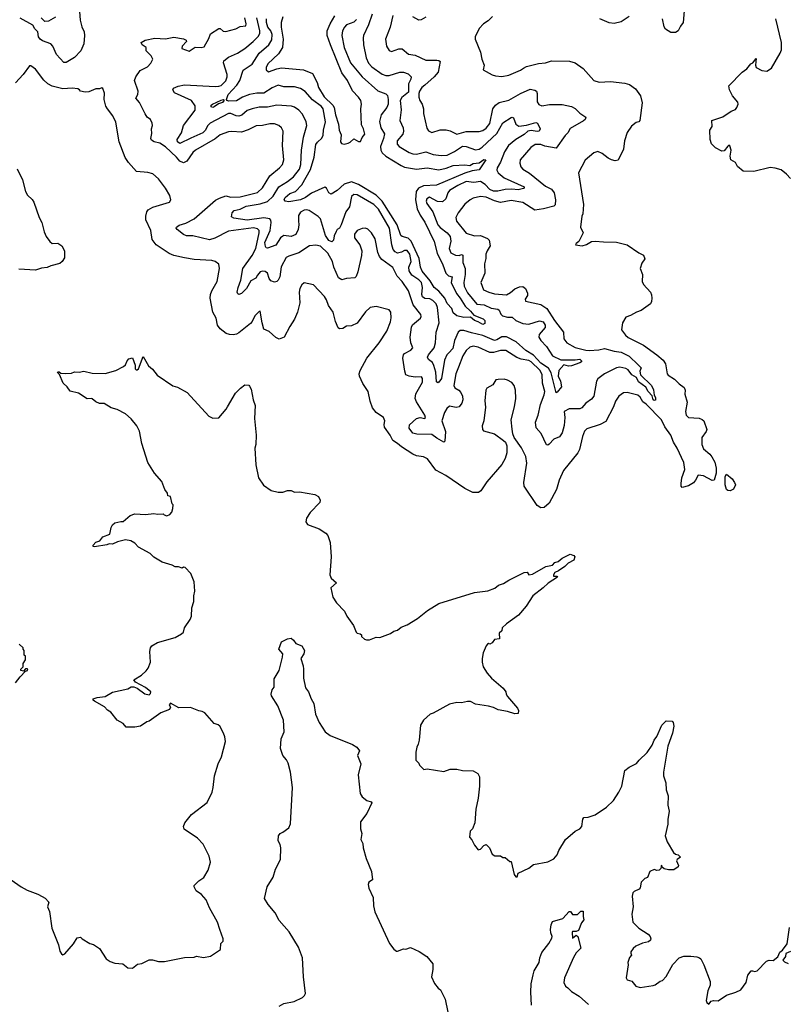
# Model space of a CAD drawing. Extents: x 2086813 to 2278017, y 548126 to 753336.
# Tile 10 of 256: x 2123972 to 2130459, y 608271 to 616599. Entities that reach past the tile are written whole.
import ezdxf

# ---------------------------------------------------------------- set-up
doc = ezdxf.new("R2010")
doc.units = 0

msp = doc.modelspace()

# ---------------------------------------------------------------- linework, layer by layer
at = {"layer": '0CON10XD'}
for points in [[(2124471.1, 616741.1), (2124482.5, 616595), (2124497.8, 616537.8), (2124517.1, 616495), (2124520, 616465), (2124512.3, 616395), (2124488.2, 616335), (2124435, 616280.5), (2124365, 616235.5), (2124345, 616237.5), (2124283.9, 616303.9), (2124250.4, 616375), (2124235, 616393.6), (2124165, 616418.9), (2124143.4, 616435), (2124131.8, 616455), (2124125, 616497.1), (2124100.2, 616520.3), (2124083.4, 616553.4), (2123975, 616612.7)], [(2129594.7, 616775), (2129580, 616575), (2129555.6, 616544.4), (2129537.5, 616505), (2129515, 616490), (2129475, 616491.5), (2129429.2, 616519.2), (2129418.3, 616538.3), (2129403.5, 616605)], [(2126950.4, 616645), (2126919.2, 616555), (2126878.2, 616465), (2126873.6, 616445), (2126878.2, 616385), (2126899.1, 616275), (2126920.7, 616230.7), (2126949.1, 616199.1), (2127035, 616137.7), (2127065, 616126.1), (2127095, 616126), (2127185, 616153.8), (2127215, 616155.5), (2127255, 616140), (2127280.5, 616115), (2127278.2, 616095), (2127258, 616055), (2127256.8, 615985), (2127200.3, 615939.7), (2127185.8, 615915), (2127194.7, 615835.3), (2127185.6, 615745), (2127212.3, 615685), (2127215.4, 615655), (2127209.4, 615630.6), (2127162.2, 615575), (2127162.9, 615545), (2127177.3, 615527.3), (2127264, 615475), (2127295, 615463.1), (2127325, 615462.5), (2127405, 615480.9), (2127465, 615458.9), (2127535, 615450.4), (2127585, 615454.2), (2127645, 615482.7), (2127715, 615528.2), (2127745, 615527.2), (2127825, 615498.7), (2127854.8, 615505.2), (2127879.5, 615520.5), (2128003.1, 615636.9), (2128055, 615725.8), (2128125, 615771.4), (2128135, 615774.2), (2128145, 615768), (2128165.4, 615715.4), (2128189.2, 615699.2), (2128254.2, 615705.8), (2128335, 615728.5), (2128349.2, 615725), (2128370.6, 615675), (2128362.6, 615657.4), (2128345, 615653.3), (2128295, 615661.2), (2128265.2, 615654.8), (2128235, 615627.9), (2128163.9, 615586.1), (2128101.9, 615535), (2128067.5, 615482.5), (2128034.3, 615395), (2128007.2, 615345), (2128004.7, 615325), (2128015.3, 615305), (2128065, 615262), (2128235.5, 615185), (2128235.6, 615175), (2128229, 615171), (2128185, 615158.9), (2128130, 615165), (2128075, 615163.4), (2128012.2, 615147.8), (2127975, 615149.8), (2127945, 615163.6), (2127905.1, 615205.1), (2127865, 615231.4), (2127808.4, 615221.6), (2127745, 615230.6), (2127675, 615197.3), (2127605.4, 615155), (2127590.3, 615135), (2127573.6, 615085), (2127545, 615058.4), (2127501.3, 615061.3), (2127435, 615098.8), (2127412.1, 615085), (2127407.5, 615065), (2127412.2, 615045), (2127464, 614974), (2127505, 614862.7), (2127525, 614840), (2127585.6, 614795.6), (2127610, 614765), (2127616.3, 614725), (2127600.7, 614665), (2127615, 614626.9), (2127655, 614606.2), (2127684.6, 614605.4), (2127705, 614612.5), (2127717.2, 614607.2), (2127716.2, 614545), (2127736.1, 614495), (2127736.5, 614445), (2127724, 614375), (2127727.7, 614345), (2127755, 614287.6), (2127835, 614191.8), (2127896.8, 614186.8), (2127955, 614159.7), (2128011.6, 614151.6), (2128022.7, 614142.7), (2128037, 614107), (2128052.5, 614095), (2128095, 614082.5), (2128135, 614082.4), (2128165.8, 614055.8), (2128225, 614028.1), (2128275, 614022.9), (2128365, 614051.7), (2128395, 614042.1), (2128412.7, 614015), (2128412, 613995), (2128361.2, 613935), (2128358.5, 613915), (2128375.2, 613885.2), (2128422.9, 613835), (2128474.4, 613755), (2128545, 613723.1), (2128665, 613721.4), (2128705, 613726.7), (2128720, 613715), (2128719.2, 613705), (2128705, 613695.4), (2128635, 613671), (2128609.3, 613669.3), (2128570.2, 613679.8), (2128527.6, 613632.4), (2128523, 613583), (2128542.4, 613542.4), (2128552, 613495), (2128515, 613448), (2128505, 613443.3), (2128462, 613612), (2128441.5, 613651.5), (2128374.6, 613694.6), (2128315, 613761.9), (2128250.3, 613800.3), (2128168.1, 613875), (2128085, 613917.2), (2128045, 613917.4), (2128005, 613891.6), (2127985, 613886.7), (2127885, 613928.8), (2127789.8, 613949.8), (2127725, 613971.2), (2127695, 613970.3), (2127676.8, 613955), (2127647, 613885), (2127632, 613818), (2127599.2, 613780.8), (2127582.9, 613765), (2127561.3, 613718.7), (2127536.3, 613563.7), (2127515, 613532), (2127505, 613528.8), (2127494.7, 613534.7), (2127488.7, 613618.7), (2127472.9, 613675), (2127459.9, 613699.9), (2127427.7, 613725), (2127417.8, 613745), (2127426.8, 613765), (2127475, 613824.4), (2127485, 613866.2), (2127491.4, 613955), (2127517.4, 614035), (2127502.1, 614165), (2127490, 614195), (2127463.8, 614223.8), (2127436.8, 614236.8), (2127395, 614239.5), (2127376.8, 614255), (2127371.5, 614275), (2127377, 614335), (2127367, 614375), (2127345, 614399.1), (2127285, 614438.8), (2127262.8, 614475), (2127261.8, 614505), (2127280, 614555), (2127270, 614615), (2127245, 614647.3), (2127225, 614645.4), (2127198.1, 614631.9), (2127165, 614624.2), (2127144.7, 614635), (2127127.7, 614655), (2127115.9, 614695.9), (2127097, 614835), (2127005, 614996.7), (2126965, 615036.3), (2126825, 615118.4), (2126795, 615120), (2126775.3, 615104.7), (2126757.7, 615015), (2126727.4, 614975), (2126688.5, 614865), (2126675, 614836.7), (2126655.8, 614824.2), (2126645, 614806.7), (2126628.8, 614771.2), (2126622.5, 614735), (2126609.9, 614720.1), (2126585, 614731.1), (2126555, 614773.6), (2126513.3, 614913.3), (2126494, 614934), (2126418, 614985), (2126395, 614990.4), (2126375, 614987.5), (2126345, 614971.5), (2126328.1, 614941.9), (2126328, 614898), (2126331.2, 614865), (2126325.3, 614824.7), (2126305, 614782.2), (2126265, 614764.4), (2126205, 614772.9), (2126195, 614769.4), (2126175, 614754.4), (2126135, 614691.2), (2126065, 614665.6), (2126055, 614670), (2126050.4, 614680.4), (2126044.8, 614715), (2126087.2, 614815), (2126098.1, 614885), (2126094, 614904), (2126085, 614914.1), (2126035, 614921.8), (2125895, 614904.7), (2125780.5, 614920.5), (2125762.9, 614932.9), (2125766, 614965), (2125785, 614986.2), (2125834.2, 614995.8), (2125885, 615022.6), (2126005, 615041), (2126065, 615062.4), (2126112.7, 615105), (2126160.4, 615185), (2126235, 615230.7), (2126285, 615268.9), (2126337.6, 615335), (2126347.4, 615375), (2126353.9, 615495), (2126370, 615605), (2126398.9, 615705), (2126393.1, 615735), (2126360.9, 615800.9), (2126331.9, 615835), (2126295, 615858.8), (2126267.4, 615867.4), (2126145, 615876.7), (2126065, 615860), (2125995, 615859.6), (2125935, 615844.7), (2125895, 615830.8), (2125848.2, 615791.8), (2125825, 615782.2), (2125802, 615785), (2125755.8, 615805.8), (2125735, 615804.1), (2125580.7, 615725), (2125562.1, 615705), (2125539.2, 615660.8), (2125519.3, 615640.7), (2125417.6, 615597.6), (2125325, 615552.5), (2125305.7, 615565), (2125303.1, 615585), (2125337.9, 615642.1), (2125355, 615703.3), (2125454.7, 615835), (2125455, 615871.4), (2125425, 615915.9), (2125280.8, 615980.8), (2125267.1, 616005), (2125270.9, 616019.1), (2125312.1, 616037.9), (2125365, 616046.9), (2125625, 616034.7), (2125655, 616035.3), (2125675, 616042.8), (2125715, 616082.9), (2125725.2, 616115), (2125724.8, 616135), (2125692.7, 616235), (2125698.2, 616251.8), (2125735, 616280.8), (2125813, 616317), (2125875, 616356.2), (2125945, 616413.8), (2125990.2, 616459.8), (2126001.4, 616485), (2126002, 616505), (2125976, 616615)], [(2124275, 616621), (2124215, 616586.7), (2124185, 616583.4), (2124152.5, 616615)], [(2127124.5, 616635), (2127102.1, 616535), (2127062.2, 616435), (2127070.6, 616375), (2127095, 616338), (2127115, 616329.2), (2127175, 616352.5), (2127205, 616351.2), (2127257.3, 616307.3), (2127315, 616299.5), (2127405, 616257.5), (2127496.7, 616256.7), (2127514.2, 616254.2), (2127526.2, 616245), (2127506.9, 616155), (2127475, 616116.9), (2127394.3, 616045), (2127370, 616025), (2127351.8, 615995), (2127344.6, 615975), (2127344.5, 615945), (2127352.5, 615915), (2127372.2, 615885), (2127385.7, 615845), (2127384.4, 615805), (2127412.4, 615682.4), (2127428, 615658), (2127455, 615645.6), (2127525, 615666.7), (2127575, 615666.9), (2127608.6, 615658.6), (2127665, 615631.9), (2127745, 615654.6), (2127855, 615652.5), (2127885, 615661.2), (2127915, 615681.8), (2127945, 615720), (2127970, 615845), (2127993.3, 615876.7), (2128025, 615898), (2128105, 615917.3), (2128205, 615975.4), (2128285, 616010.6), (2128324.1, 616004.1), (2128340, 615995), (2128345.7, 615975), (2128345.6, 615905), (2128360.4, 615880.4), (2128385, 615870), (2128449.6, 615880.4), (2128555, 615881.5), (2128634.2, 615865.8), (2128666.5, 615846.5), (2128705, 615807.1), (2128756, 615775), (2128750, 615755), (2128737.9, 615742.1), (2128625, 615677.5), (2128605, 615642.5), (2128580.9, 615619.1), (2128506.8, 615513.2), (2128409.2, 615529.2), (2128375, 615544.3), (2128327.6, 615542.4), (2128291.1, 615518.9), (2128201.4, 615415), (2128197.5, 615385), (2128207.5, 615355), (2128222.5, 615335), (2128279.8, 615299.8), (2128415, 615190.6), (2128465, 615165.6), (2128488, 615135), (2128500.7, 615075), (2128496.8, 615033.2), (2128485, 615022.5), (2128399.8, 615000.2), (2128325, 614987.3), (2128225, 615052.7), (2128125, 615069.3), (2128035, 615053.4), (2127985, 615066.4), (2127915, 615097.1), (2127865, 615103.5), (2127805, 615090.5), (2127777.5, 615075), (2127735, 615038.1), (2127678.5, 614965), (2127657.8, 614925), (2127662.9, 614895), (2127744.6, 614794.6), (2127815, 614772.1), (2127865, 614774.6), (2127925, 614749.5), (2127940.6, 614735), (2127946.5, 614685), (2127921.1, 614645), (2127911.5, 614615), (2127911.7, 614578.3), (2127901.1, 614535), (2127902.2, 614455), (2127868.8, 614375), (2127891.2, 614315), (2127936.7, 614295), (2127985, 614280.8), (2128085, 614272.8), (2128119.6, 614290.4), (2128155, 614323.1), (2128195, 614339.2), (2128225, 614342.5), (2128245, 614325.8), (2128264.4, 614285), (2128263, 614267), (2128244.4, 614235.6), (2128247.6, 614217.6), (2128375, 614190.4), (2128426.8, 614155), (2128490.5, 614055), (2128567.6, 613955), (2128570.2, 613900.2), (2128595, 613865.6), (2128665, 613826.4), (2128755, 613803.8), (2128785, 613800.8), (2128865, 613807.8), (2128915, 613819), (2128995, 613795.8), (2129055, 613787.8), (2129122.9, 613752.9), (2129199.1, 613679.1), (2129223.3, 613655), (2129214, 613625), (2129217.5, 613595), (2129311.9, 613505), (2129327.7, 613467.7), (2129333.5, 613423.5), (2129346.2, 613403.8), (2129345, 613381.9), (2129335, 613378.5), (2129325, 613384.6), (2129317.7, 613417.7), (2129282.6, 613455), (2129262.1, 613492.1), (2129201.7, 613535), (2129183.7, 613573.7), (2129145, 613595.6), (2129115, 613638.5), (2129095, 613648.8), (2129045, 613659.1), (2129015, 613653.1), (2128915, 613604.5), (2128858.9, 613561.1), (2128847.8, 613542.2), (2128824.6, 613415), (2128805, 613389.5), (2128755, 613356.2), (2128722.8, 613317.2), (2128705, 613308.9), (2128615, 613308.9), (2128574, 613285), (2128578.8, 613235), (2128573.9, 613166.1), (2128557.1, 613105), (2128535, 613070), (2128485, 613050.8), (2128445, 613007.5), (2128435, 613000), (2128425, 613002), (2128378.1, 613098.1), (2128336.9, 613146.9), (2128331.5, 613195), (2128354.7, 613255), (2128373.7, 613345), (2128405.2, 613425), (2128409, 613455), (2128389.6, 613525), (2128386.1, 613595), (2128379.5, 613615), (2128366.8, 613635), (2128295, 613705.8), (2128275, 613717.1), (2128208.5, 613728.5), (2128172, 613742), (2128080.8, 613800.8), (2128035, 613801.9), (2127975.2, 613784.8), (2127945, 613784.1), (2127845, 613830), (2127805, 613837.5), (2127775, 613830), (2127745, 613801.4), (2127716.5, 613755), (2127680.3, 613660.3), (2127656.9, 613605), (2127642.1, 613505), (2127650, 613485), (2127682.5, 613465), (2127700, 613445), (2127714.3, 613415), (2127718.1, 613385), (2127707.1, 613355), (2127685, 613324), (2127661.2, 613318.8), (2127605, 613330.5), (2127580.2, 613309.8), (2127562.7, 613277.3), (2127538.5, 613205), (2127570, 613115), (2127565.6, 613035), (2127555, 613026), (2127498.3, 613058.3), (2127455, 613091.8), (2127326.7, 613093.3), (2127295, 613102.2), (2127263.3, 613145), (2127265, 613171.2), (2127325, 613225.4), (2127355, 613234.6), (2127394.5, 613225.5), (2127401.2, 613235), (2127396.4, 613255), (2127325, 613368), (2127313.8, 613395), (2127319.1, 613435), (2127376, 613534), (2127377.1, 613565), (2127367.5, 613577.5), (2127315, 613574.6), (2127263.1, 613583.1), (2127236.2, 613596.2), (2127225.9, 613625.9), (2127210.5, 613735), (2127215, 613764.3), (2127223.5, 613776.5), (2127277.1, 613805), (2127293.1, 613825), (2127276.7, 613865), (2127271.8, 613915), (2127282.4, 613997.6), (2127292.5, 614017.5), (2127358.6, 614075), (2127365, 614090), (2127362.2, 614105), (2127296.5, 614186.5), (2127256.7, 614306.7), (2127203.5, 614383.5), (2127161.1, 614431.1), (2127125, 614504.3), (2127031.2, 614571.2), (2127011.4, 614595), (2126998.6, 614628.6), (2126975.3, 614745.3), (2126945, 614795.8), (2126915, 614826), (2126895, 614836.2), (2126865, 614833.8), (2126825, 614817.1), (2126800.6, 614785), (2126800, 614755), (2126845, 614694.2), (2126862.7, 614645), (2126861.5, 614605), (2126830, 614465), (2126815, 614426.2), (2126804.4, 614415.6), (2126735, 614410), (2126695, 614398), (2126665, 614416), (2126627.8, 614505), (2126614.7, 614555), (2126575, 614624.4), (2126515, 614684.5), (2126475, 614692.2), (2126421.4, 614685), (2126332, 614628), (2126245, 614599.7), (2126223, 614587), (2126180.5, 614509.5), (2126169.6, 614425), (2126156.5, 614395), (2126145, 614384.4), (2126125, 614380), (2126095, 614390.6), (2126080.8, 614410.8), (2126065.5, 614455), (2126045, 614469.4), (2126027.7, 614472.3), (2126005, 614466), (2125980.5, 614439.5), (2125967.3, 614412.7), (2125925, 614391.1), (2125887.1, 614325), (2125845, 614284.4), (2125825, 614275.8), (2125815, 614281.2), (2125810.5, 614295), (2125817.1, 614335), (2125839.6, 614395), (2125856.7, 614495), (2125936.9, 614605), (2125968.1, 614665), (2125996.4, 614795), (2125994.6, 614815), (2125981.1, 614831.1), (2125947.6, 614837.6), (2125735, 614810.3), (2125619.6, 614750.4), (2125575, 614738.2), (2125435, 614769.6), (2125380.4, 614770.4), (2125355, 614781.5), (2125302.5, 614825), (2125294.2, 614835), (2125296, 614845), (2125319.1, 614860.9), (2125375, 614877.1), (2125446.2, 614913.8), (2125627.7, 615072.3), (2125660.2, 615089.8), (2125715, 615109.6), (2125755, 615099.1), (2125835, 615100.3), (2125982.4, 615137.6), (2126023.6, 615176.4), (2126085, 615278.1), (2126168.6, 615345), (2126192.2, 615375), (2126204.4, 615415), (2126191.5, 615535), (2126199.2, 615655), (2126185, 615683.8), (2126161.2, 615705), (2126125, 615718.9), (2126085, 615718.5), (2126025, 615703.8), (2125969.2, 615700.8), (2125903.3, 615666.7), (2125845, 615648.8), (2125765.4, 615654.6), (2125735, 615650), (2125665, 615625.4), (2125625, 615591.3), (2125456.9, 615495), (2125434.5, 615475), (2125385, 615403.3), (2125355, 615387.5), (2125325, 615401.5), (2125296.8, 615436.8), (2125205, 615523.7), (2125155, 615553.8), (2125106.8, 615566.7), (2125085, 615580), (2125079.2, 615595), (2125087.1, 615635), (2125084.3, 615675), (2125094.2, 615705), (2125090.8, 615725), (2125076.2, 615755), (2125050, 615775), (2125031.7, 615801.7), (2124985, 615897.5), (2124952.5, 615935), (2124968.8, 615965), (2124972, 615995), (2124942.5, 616085), (2124954.2, 616115), (2124990, 616170), (2125051.2, 616198.8), (2125078.8, 616231.2), (2125097.5, 616265), (2125082.3, 616292.3), (2125040, 616335), (2125040, 616365)], [(2125040, 616365), (2125007.5, 616385), (2124997.5, 616405), (2125032.5, 616425), (2125115, 616442), (2125205, 616436), (2125275, 616451.8), (2125355, 616435.7), (2125379.4, 616425), (2125380.6, 616415), (2125345.7, 616375), (2125343.3, 616355), (2125405, 616332.7), (2125455, 616366.1), (2125506.4, 616363.6), (2125529.5, 616370.5), (2125570.6, 616439.4), (2125585, 616478.6), (2125655, 616524), (2125665, 616524), (2125691.8, 616501.8), (2125715, 616497.8), (2125798.3, 616521.7), (2125835, 616540), (2125882.9, 616547.1), (2125886.5, 616565), (2125875.4, 616615)], [(2126819, 616601), (2126795, 616576.8), (2126735, 616554.5), (2126715.5, 616535), (2126699.1, 616505), (2126695.4, 616465), (2126714, 616365), (2126768.6, 616235), (2126865.6, 616115.6), (2126998.3, 615998.3), (2127065, 615971.9), (2127078.8, 615958.8), (2127085.8, 615925), (2127085, 615883.8), (2127073.6, 615856.3), (2127025.4, 615795), (2127013, 615737), (2127024.7, 615685), (2127053.6, 615633.6), (2127046.6, 615595), (2127021.2, 615525), (2127023.5, 615495), (2127035, 615473.9), (2127065, 615444.7), (2127194.4, 615365), (2127225, 615351.9), (2127325, 615335.9), (2127415, 615344.6), (2127515, 615329.2), (2127576.9, 615343.1), (2127635, 615366.7), (2127735, 615372.5), (2127775, 615366.2), (2127805, 615382.9), (2127855, 615388.1), (2127895, 615416.5), (2127910, 615415), (2127855, 615328.8), (2127795, 615319.4), (2127735, 615301.6), (2127495, 615198.2), (2127385, 615194.1), (2127342.1, 615175), (2127322.2, 615145), (2127318.1, 615075), (2127330, 615000), (2127356.9, 614945), (2127395, 614885.7), (2127473.6, 614723.6), (2127500.4, 614625), (2127548.5, 614525), (2127573.5, 614455), (2127595, 614433.5), (2127625.4, 614425), (2127618.6, 614375), (2127662.6, 614282.6), (2127694.3, 614245), (2127736.8, 614176.8), (2127781.7, 614135), (2127808.8, 614098.8), (2127889, 614069), (2127902.5, 614055), (2127901.7, 614028.3), (2127885, 614020), (2127845, 614044.7), (2127814.4, 614055), (2127782.7, 614082.7), (2127725, 614080), (2127666.7, 614095), (2127635, 614118.8), (2127623.1, 614155), (2127585, 614197.5), (2127564, 614244), (2127512.8, 614302.8), (2127474.9, 614334.9), (2127440.4, 614390.4), (2127372.5, 614472.5), (2127359.5, 614505), (2127348.8, 614578.8), (2127281, 614725), (2127255, 614752.2), (2127205, 614764.7), (2127193.1, 614773.1), (2127160.5, 614865), (2127035.3, 615065.3), (2126984.8, 615115), (2126835, 615204.8), (2126775, 615227.1), (2126715, 615207.3), (2126655, 615153.4), (2126605, 615122.9), (2126583.6, 615133.6), (2126565, 615173.8), (2126551.2, 615181.2), (2126438.3, 615131.7), (2126386.9, 615095), (2126345, 615074), (2126245, 615057.8), (2126214.6, 615064.6), (2126206.9, 615076.9), (2126215, 615096.4), (2126255, 615128.2), (2126302.7, 615147.2), (2126356.5, 615203.5), (2126428.8, 615331.2), (2126461, 615435), (2126475, 615544), (2126487.1, 615562.9), (2126523.8, 615596.2), (2126537.1, 615622.9), (2126538.8, 615665), (2126555.3, 615735), (2126536.2, 615845), (2126521.5, 615865), (2126445, 615920.5), (2126385, 615990.6), (2126345, 616016.7), (2126295, 616030), (2126205, 616030), (2126155, 616043.8), (2126105, 616022.3), (2126033.8, 615976.2), (2125975, 615976.1), (2125914.1, 615965.9), (2125855.5, 615945), (2125805, 615912.2), (2125738.5, 615908.5), (2125723.3, 615915), (2125718.8, 615925), (2125734.6, 615965), (2125805.6, 616044.4), (2125833.5, 616085), (2125859.3, 616170.7), (2125936.6, 616223.4), (2125995.4, 616315), (2126077.6, 616385), (2126101.8, 616428.2), (2126106.6, 616475), (2126093.2, 616505), (2126068.5, 616535), (2126057.5, 616575), (2126056.5, 616605)], [(2126196.9, 616623.1), (2126181.3, 616575), (2126180.3, 616535), (2126198.9, 616435), (2126191.8, 616365), (2126159.3, 616310.8), (2126070, 616225), (2126055.7, 616195.7), (2126054.5, 616174.5), (2126075, 616157.1), (2126145, 616184.5), (2126185, 616191.8), (2126368.8, 616175), (2126445, 616143.1), (2126486.7, 616066.7), (2126496.8, 616025), (2126545, 615947.5), (2126616.9, 615876.9), (2126630.3, 615855), (2126640.5, 615795), (2126666.9, 615715), (2126670.7, 615665), (2126689.2, 615625), (2126682.5, 615565), (2126690.5, 615550.5), (2126715, 615546.2), (2126747.5, 615555), (2126765.8, 615564.2), (2126795, 615592.5), (2126835, 615570), (2126851.7, 615568.3), (2126866.4, 615603.6), (2126889.3, 615630.7), (2126878, 615675), (2126860.5, 615710.5), (2126855.8, 615845), (2126861.1, 615885), (2126855.5, 615915), (2126835.6, 615945), (2126785, 615995.8), (2126740.9, 616085), (2126695, 616149.2), (2126598.2, 616385), (2126571.6, 616465), (2126571.6, 616505), (2126595.2, 616564.8), (2126635, 616631.4)], [(2127405, 616619.5), (2127365, 616596.5), (2127345, 616594.6), (2127295, 616623.6)], [(2127966.9, 616625), (2127930, 616590), (2127890.8, 616565), (2127854.6, 616525.4), (2127821.2, 616455), (2127822, 616435), (2127866.2, 616325), (2127876.7, 616265), (2127897.5, 616215), (2127890, 616175), (2127965, 616133.3), (2127993.9, 616123.9), (2128045, 616119.2), (2128105, 616130.8), (2128205, 616172.9), (2128230.3, 616189.7), (2128255, 616202.5), (2128355, 616227.8), (2128415.6, 616234.4), (2128465, 616251.4), (2128618.1, 616248.1), (2128667.5, 616235), (2128735, 616186.2), (2128825, 616083.8), (2128868.3, 616071.7), (2128965, 616076.2), (2129085, 616061.2), (2129125, 616050), (2129176.2, 616015), (2129218, 615955), (2129232.5, 615895), (2129212, 615745), (2129205, 615736.2), (2129181.1, 615728.9), (2129143, 615697), (2129105.8, 615645), (2129084.4, 615575), (2129074, 615505), (2129028.8, 615411.2), (2129005, 615405.8), (2128973.3, 615415), (2128945, 615428.6), (2128895, 615467.5), (2128856.4, 615483.6), (2128825, 615474), (2128749.5, 615410.5), (2128694, 615305), (2128736.7, 615035), (2128731.7, 614958.3), (2128723.6, 614936.4), (2128712, 614845), (2128733.3, 614795), (2128697, 614723), (2128673.6, 614706.4), (2128670, 614695), (2128725, 614687.5), (2128761.7, 614698.3), (2128805, 614722.5), (2128835, 614726.2), (2128905, 614718.8), (2129015, 614718), (2129105, 614695.8), (2129205, 614626.7), (2129245, 614607.5), (2129256, 614575), (2129230.8, 614539.2), (2129216, 614495), (2129233.8, 614445), (2129233.1, 614385), (2129245, 614358), (2129302.5, 614295), (2129311.7, 614271.7), (2129312.9, 614245), (2129310.8, 614215), (2129303, 614197), (2129225, 614139.2), (2129183.4, 614126.6), (2129135, 614096.2), (2129095, 614083.3), (2129066.7, 614035), (2129057.5, 613975), (2129090.3, 613930.3), (2129115, 613911.2), (2129243.8, 613845), (2129355, 613765.7), (2129408.9, 613718.9), (2129429.6, 613689.6), (2129444.6, 613605), (2129451.9, 613591.9), (2129505, 613558.8), (2129545, 613518.5), (2129588.7, 613488.7), (2129594.4, 613465), (2129591.7, 613431.7), (2129612.7, 613365), (2129598.9, 613285), (2129603.1, 613255), (2129625, 613235.6), (2129715, 613227.8), (2129738.8, 613218.8), (2129752.5, 613205), (2129777.9, 613132.1), (2129772.9, 613115), (2129736.2, 613065), (2129736.8, 613005), (2129750.8, 612970.8), (2129805, 612924.3), (2129821.5, 612901.5), (2129845.3, 612855.3), (2129856.9, 612805), (2129856.8, 612763.2), (2129842, 612705), (2129825, 612700.6), (2129750.8, 612740.8), (2129705, 612747.8), (2129684.4, 612705), (2129665, 612680.6), (2129625, 612655.7), (2129571.4, 612641.4), (2129562.7, 612652.7), (2129560.8, 612675), (2129566.7, 612725), (2129592.2, 612795), (2129585.4, 612855), (2129529.1, 612975), (2129496.2, 613026.2), (2129474, 613085), (2129424.8, 613154.8), (2129395.3, 613215), (2129265, 613348.2), (2129236.7, 613366.7), (2129215, 613405.7), (2129195, 613423.3), (2129105, 613444.5), (2129075, 613443.1), (2129035.8, 613415), (2129007.9, 613372.1), (2128990, 613325), (2128925, 613201.2), (2128877.5, 613175), (2128765, 613138.6), (2128745, 613118), (2128727.8, 613075), (2128702.2, 612965), (2128688.5, 612935), (2128567.5, 612785), (2128530, 612705), (2128508.6, 612625), (2128445, 612510), (2128405, 612474.3), (2128375, 612470), (2128345, 612489.2), (2128235.5, 612655), (2128232.7, 612685), (2128258.3, 612848.3), (2128248.1, 612905), (2128211.7, 612978.3), (2128151.4, 613065), (2128139.2, 613095), (2128132.5, 613135), (2128126.4, 613213.6), (2128154.3, 613325.7), (2128164.3, 613395), (2128162.5, 613465), (2128149.2, 613505), (2128130.3, 613530.3), (2128095, 613550), (2128065, 613557.5), (2128015, 613555.7), (2127995, 613552), (2127968.9, 613511.1), (2127918.3, 613481.7), (2127910, 613465), (2127903.6, 613375), (2127909.2, 613320.8), (2127893.8, 613205), (2127880, 613165), (2127883, 613133), (2127891.2, 613121.2), (2127985.5, 613095.5), (2128061.2, 613041.2), (2128076.2, 613025), (2128088.8, 612995), (2128089.2, 612935), (2128075, 612887.5), (2128045, 612837.5), (2127920.4, 612689.6), (2127868.8, 612615), (2127848.6, 612601.4)], [(2129123.6, 616626.4), (2129055, 616582), (2128995, 616566.2), (2128952.7, 616572.7), (2128875.8, 616605.8)], [(2130484.7, 615254.7), (2130453.1, 615293.1), (2130407.8, 615327.8), (2130355, 615344.2), (2130315, 615348), (2130175, 615313.8), (2130085, 615316.7), (2130038.3, 615358.3), (2130021.7, 615391.7), (2129981.2, 615415), (2129976, 615445), (2129983.8, 615495), (2129973, 615533), (2129965, 615536.7), (2129955, 615530), (2129925, 615490), (2129906.4, 615486.4), (2129852.5, 615515), (2129819.3, 615549.3), (2129806.7, 615585), (2129803.3, 615665), (2129823.3, 615695), (2129822.5, 615745), (2129913.6, 615776.4), (2129983.9, 615826.1), (2130020.7, 615839.3), (2130033.3, 615855), (2130043.3, 615885), (2130040.7, 615900.7), (2129996.2, 615955), (2129970, 616005), (2129965, 616040), (2130077.5, 616155), (2130116.2, 616183.8), (2130150, 616225), (2130166.4, 616233.6), (2130195, 616270), (2130188.8, 616215), (2130195.8, 616195.8), (2130245, 616170), (2130286.4, 616163.6), (2130325, 616190), (2130400, 616315), (2130410, 616345), (2130410.8, 616405), (2130363.3, 616605)], [(2127848.6, 612601.4), (2127801.4, 612601.4), (2127733.4, 612633.4), (2127572.9, 612745), (2127489.4, 612789.4), (2127418, 612885), (2127385, 612901.9), (2127325, 612911.1), (2127295, 612923.1), (2127197.5, 612985), (2127165.9, 613015.9), (2127125, 613041.1), (2127102.7, 613085), (2127055, 613153.3), (2127051.2, 613175), (2127056.7, 613205), (2127047.5, 613235), (2126985, 613276.9), (2126954.5, 613315), (2126932.4, 613372.4), (2126915.8, 613455), (2126872.9, 613522.9), (2126843.7, 613585), (2126841.2, 613605), (2126848.9, 613631.1), (2126904.2, 613735), (2127009.2, 613865), (2127075.6, 613964.4), (2127105.7, 614044.3), (2127112.3, 614077.7), (2127107.5, 614125), (2127093.3, 614145), (2126985, 614171.8), (2126934, 614165), (2126895, 614129.2), (2126825, 614033.3), (2126775, 614010), (2126735, 614005.8), (2126702.3, 613987.7), (2126675, 613984.2), (2126664, 613994), (2126640, 614045), (2126622.2, 614125), (2126582.4, 614182.4), (2126565, 614230), (2126547.4, 614257.4), (2126455, 614356.7), (2126375, 614372.5), (2126355, 614357.5), (2126340, 614325), (2126334.2, 614295.8), (2126339.4, 614205), (2126318.5, 614125), (2126294.6, 614065.4), (2126254.6, 614005.4), (2126205.8, 613914.2), (2126165, 613896.2), (2126135, 613911.2), (2126080.5, 613960.5), (2126035, 613982.5), (2126020, 614035), (2126005, 614133.8), (2125995, 614131.2), (2125958, 614095), (2125935.8, 614045), (2125921.2, 614028.8), (2125825, 613951.2), (2125805, 613940), (2125775, 613934.2), (2125745, 613935.7), (2125716.2, 613946.2), (2125664.6, 613984.6), (2125644.4, 614015), (2125631.4, 614075), (2125604.3, 614125), (2125582.5, 614245), (2125584, 614275), (2125595.8, 614305), (2125640.8, 614385), (2125660, 614495), (2125655, 614532.5), (2125624.2, 614554.2), (2125595, 614562.5), (2125445, 614570), (2125365, 614585.6), (2125275, 614603.3), (2125235, 614620.6), (2125125.3, 614695.3), (2125091.2, 614741.2), (2125080.6, 614815), (2125038.2, 614905), (2125037.4, 614937.4), (2125046.7, 614973.3), (2125058, 614992), (2125096.3, 615013.7), (2125237.5, 615055), (2125250, 615075), (2125241.7, 615111.7), (2125204.3, 615174.3), (2125145, 615253.3), (2125096.1, 615296.1), (2125055, 615306.2), (2124960, 615315), (2124890.2, 615390.2), (2124863.8, 615433.8), (2124811.9, 615565), (2124785, 615732.5), (2124758, 615785), (2124714, 615844), (2124698.3, 615868.3), (2124684.2, 615925), (2124687, 615977), (2124675, 616017.5), (2124665, 616022.5), (2124645, 616013.3), (2124615, 616013.3), (2124555, 615990), (2124525, 615986.7), (2124485, 615993.3), (2124476.7, 616006.7), (2124463, 616013), (2124415, 616020), (2124335, 616013.8), (2124245, 616036.2), (2124210, 616055), (2124175, 616087.1), (2124105, 616181.2), (2124065, 616210), (2124055, 616210), (2124002, 616135), (2123936, 616065)], [(2125605, 615856), (2125591.2, 615861.2), (2125590, 615875), (2125600, 615885), (2125675, 615919.2), (2125693, 615923), (2125698.8, 615918.8), (2125685, 615898), (2125652.3, 615887.7), (2125615, 615861.9), (2125605, 615856)], [(2123951.2, 615338.8), (2123994.3, 615245), (2124020.6, 615145), (2124038.1, 615115), (2124078, 615078), (2124091.5, 615055), (2124136.9, 614925), (2124158.9, 614885), (2124178.1, 614805), (2124195, 614766.2), (2124225, 614723.8), (2124245, 614706.7), (2124295, 614708), (2124328, 614685), (2124350, 614645), (2124350, 614585), (2124332, 614555), (2124312.1, 614537.9), (2124233.5, 614516.5), (2124205, 614502.5), (2124155, 614497.5), (2124105, 614480.6), (2123965, 614489.1)], [(2125663.8, 608903.8), (2125643.3, 608965), (2125575, 609087.5), (2125546.7, 609155), (2125509.3, 609199.3), (2125462.3, 609232.3), (2125447.5, 609265), (2125447.5, 609275), (2125486.7, 609315), (2125526.7, 609345), (2125563.6, 609406.4), (2125583.3, 609475), (2125573.3, 609525), (2125523.3, 609625), (2125475.6, 609675.6), (2125363, 609753), (2125355.8, 609775), (2125366, 609805), (2125425, 609876.2), (2125555, 609977.5), (2125597.5, 610065), (2125607.5, 610105), (2125617.5, 610205), (2125650, 610305), (2125678, 610365), (2125711.2, 610495), (2125706.2, 610535), (2125693.9, 610563.9), (2125662.5, 610625), (2125650, 610635), (2125615, 610647.5), (2125536.7, 610736.7), (2125515, 610747.5), (2125485, 610752.5), (2125415, 610782.5), (2125317.7, 610777.7), (2125245, 610817.5), (2125233.8, 610805), (2125246.1, 610783.9), (2125237.5, 610765), (2125165, 610736.7), (2125065, 610666.2), (2125045, 610661.2), (2124992.5, 610625), (2124945, 610614), (2124872.5, 610615), (2124846, 610646), (2124796.7, 610675), (2124742.5, 610742.5), (2124715, 610758.8), (2124687.3, 610787.3), (2124602.5, 610835), (2124592.5, 610845), (2124593.3, 610855), (2124625, 610866.7), (2124695, 610873.8), (2124755, 610910), (2124885, 610940), (2124915, 610956.2), (2124935, 610956.2), (2124965, 610946), (2125028.6, 610898.6), (2125065, 610890), (2125078.5, 610901.5), (2125078.8, 610915), (2125035, 610950.4), (2124950, 610995), (2124936.7, 611015), (2125000, 611055), (2125039.5, 611090.5), (2125056.1, 611113.9), (2125076.2, 611165), (2125072.5, 611255), (2125077.5, 611285), (2125087.3, 611302.7), (2125135, 611331.2), (2125285.9, 611374.1), (2125340, 611405), (2125355, 611420), (2125363.3, 611455), (2125412.5, 611525), (2125422.5, 611555), (2125427.5, 611625), (2125443, 611677), (2125443.3, 611725), (2125452.5, 611765), (2125447.5, 611845), (2125417.5, 611915), (2125370, 611965), (2125355, 611967.5), (2125345, 611960), (2125315, 611970), (2125285, 611970), (2125260, 611985), (2125175, 612010), (2125105, 612053.3), (2125075, 612083.3), (2124977, 612137), (2124945, 612172.5), (2124911.7, 612191.7), (2124865, 612198.8), (2124798.3, 612181.7), (2124755, 612163.3), (2124727, 612167), (2124707.5, 612157.5), (2124605, 612140), (2124593.3, 612143.3), (2124593.3, 612155), (2124615, 612181.2), (2124649.5, 612190.5), (2124675, 612223.8), (2124732.1, 612247.9), (2124744.3, 612305), (2124754.7, 612325.3), (2124775, 612342.2), (2124825, 612356.2), (2124847.5, 612355), (2124905, 612406.2), (2124945, 612418.8), (2125035, 612413.3), (2125105, 612423.3), (2125135, 612417.5), (2125185, 612420), (2125191.7, 612411.7), (2125216.4, 612403.6), (2125240, 612415), (2125256.1, 612433.9), (2125266.4, 612463.6), (2125267.5, 612495), (2125260, 612505), (2125247.5, 612565), (2125223, 612573), (2125220, 612595), (2125197.5, 612625), (2125173.6, 612693.6), (2125110, 612765), (2125054.1, 612854.1), (2125003.3, 613015), (2124985, 613120), (2124962.5, 613165), (2124915, 613222.5), (2124866.1, 613266.1), (2124795, 613302.5), (2124745, 613316.7), (2124685, 613352.5), (2124645, 613353.3), (2124616.4, 613366.4), (2124585, 613391.2), (2124575, 613395.8), (2124541.2, 613391.2), (2124468.9, 613438.9), (2124398.3, 613458.3), (2124374, 613494), (2124340, 613525), (2124307.5, 613597.5), (2124292.5, 613615), (2124295, 613620), (2124305, 613620), (2124318.3, 613608.3), (2124355, 613606.7), (2124409.3, 613610.7), (2124435, 613620), (2124475, 613617.5), (2124515, 613626.7), (2124585, 613610), (2124695, 613607.5), (2124785, 613633.3), (2124850, 613665), (2124865, 613680), (2124880, 613715), (2124895, 613730), (2124925, 613740), (2124946.4, 613676.4), (2124948.8, 613645), (2124955, 613636.7), (2124965, 613636.7), (2124976.2, 613645), (2125015, 613750), (2125060.7, 613670.7), (2125095, 613642.5), (2125133.6, 613593.6), (2125265, 613503.3), (2125305, 613490), (2125387.5, 613445), (2125570, 613245), (2125605, 613230), (2125655, 613232.5), (2125717.5, 613305), (2125726.7, 613323.3), (2125795, 613440), (2125837, 613483), (2125875, 613510), (2125907, 613507), (2125915, 613500), (2125927.5, 613475), (2125943.6, 613383.6), (2125962.5, 613335), (2125956.7, 613225), (2125971.2, 613085), (2125967.5, 613005), (2125957.5, 612975), (2125966.7, 612835), (2125990, 612725), (2126032.3, 612662.3), (2126098.3, 612618.3), (2126155, 612603.8), (2126195, 612603.8), (2126235, 612616.2), (2126265, 612618), (2126295, 612603.8), (2126335, 612606.7), (2126465, 612583.3), (2126497.5, 612565), (2126510, 612535), (2126507.5, 612515), (2126427.7, 612432.3), (2126396.1, 612383.9), (2126390.7, 612350.7), (2126405, 612330), (2126503, 612293), (2126560, 612255), (2126576.8, 612236.8), (2126595, 612177.5), (2126604, 612055), (2126593.9, 611903.9), (2126603.3, 611875), (2126650, 611835), (2126600, 611795), (2126617.5, 611715), (2126648.3, 611668.3), (2126716.1, 611596.1), (2126736.7, 611555), (2126792.5, 611475), (2126815, 611420), (2126825, 611410), (2126850, 611405), (2126860, 611395), (2126861.7, 611381.7), (2126885, 611360), (2126903, 611353), (2126927, 611353), (2126985, 611377.5), (2127015, 611373.3), (2127105, 611406.7), (2127135, 611426.7), (2127165, 611436.7), (2127195, 611460), (2127245, 611480), (2127335, 611533.3), (2127416.9, 611603.1), (2127515, 611662), (2127815, 611754.4), (2127928, 611768), (2127987.7, 611792.3), (2128017.5, 611815), (2128059.1, 611830.9), (2128105, 611860), (2128235, 611923.3), (2128260, 611925), (2128273.3, 611903.3), (2128305, 611910), (2128417.1, 611972.9), (2128474.3, 611985.7), (2128495, 612008), (2128522.7, 612017.3), (2128555, 612043.3), (2128625, 612078), (2128655, 612068), (2128663.8, 612055), (2128655, 612026.7), (2128606.2, 612003.8), (2128577.5, 611975), (2128525, 611937.5), (2128495, 611923.8), (2128482.9, 611905), (2128483.8, 611893.8), (2128511.7, 611891.7), (2128517.5, 611885), (2128437.6, 611832.4), (2128397, 611793), (2128308, 611725), (2128251.7, 611638.3), (2128186.7, 611563.3), (2128085, 611488.8), (2128050, 611455), (2128045, 611430), (2128025, 611410), (2128026.2, 611363.8), (2127985, 611356.2), (2127965, 611330), (2127945, 611317.5), (2127935, 611322.5), (2127925, 611317.5), (2127915, 611302.5), (2127888, 611245), (2127878.8, 611195), (2127880, 611165), (2127890, 611125), (2127922.7, 611072.7), (2127960, 611030), (2128056.7, 610945), (2128080, 610915), (2128082.5, 610895), (2128093.8, 610875), (2128178.8, 610775), (2128186.2, 610755), (2128185, 610730), (2128155, 610728.8), (2128095, 610748.8), (2128015, 610762.5), (2127975, 610782.5), (2127933, 610793), (2127825, 610810), (2127781.7, 610831.7), (2127755, 610832.5), (2127705, 610820), (2127665, 610823.8), (2127605, 610808.8), (2127467, 610733), (2127440, 610725), (2127383.3, 610675), (2127358.3, 610631.7), (2127347.5, 610505), (2127339.3, 610470.7), (2127327.5, 610445), (2127320, 610405), (2127320, 610335), (2127345, 610310), (2127350, 610295), (2127388.3, 610258.3), (2127415, 610262.5), (2127555, 610240), (2127610.7, 610259.3), (2127665, 610260), (2127715, 610250), (2127805, 610246.7), (2127843.6, 610223.6), (2127856.7, 610195), (2127856.7, 610115), (2127846.1, 610013.9), (2127827, 609923), (2127817.5, 609805), (2127797.5, 609755), (2127777.5, 609735), (2127772.5, 609685), (2127793, 609663), (2127816.4, 609616.4), (2127845, 609577.5), (2127865, 609584), (2127894.3, 609615.7), (2127915, 609623.8), (2127943.3, 609595), (2127965, 609542.5), (2127988.3, 609528.3), (2128035, 609526.2), (2128055, 609512.5), (2128075, 609512.5), (2128115, 609480), (2128125, 609480), (2128150.7, 609370.7), (2128165, 609350), (2128175, 609350), (2128185, 609380), (2128275, 609423.3), (2128315, 609452.5), (2128435, 609477.5), (2128485, 609502.5), (2128513.3, 609535), (2128528.8, 609571.2), (2128585.7, 609664.3), (2128665.6, 609734.4), (2128704.3, 609755.7), (2128723.6, 609776.4), (2128732.2, 609837.8), (2128739.5, 609850.5), (2128775.6, 609854.4), (2128835, 609874), (2128930.3, 609939.7), (2128988.8, 609995), (2129035.7, 610064.3), (2129060, 610115), (2129085, 610250), (2129121.7, 610278.3), (2129185, 610306.7), (2129206.2, 610335), (2129275, 610400), (2129317, 610463), (2129332.5, 610505), (2129355, 610536.7), (2129398.3, 610631.7), (2129435, 610668.6), (2129485, 610667.5), (2129494, 610654), (2129499.2, 610625), (2129490, 610565), (2129448, 610455), (2129414, 610235), (2129413.8, 610205), (2129432.5, 610145), (2129433.8, 610085), (2129451.2, 610035), (2129448.8, 609955), (2129461.2, 609905), (2129448.8, 609835), (2129448, 609795), (2129427.5, 609695), (2129443.3, 609645), (2129496.7, 609555), (2129515, 609540), (2129537.5, 609535), (2129556.7, 609515), (2129527.5, 609495), (2129523.8, 609485), (2129540, 609445), (2129537.5, 609435), (2129500.3, 609409.7), (2129455, 609408.5), (2129418.3, 609418.3), (2129401.7, 609431.7), (2129395, 609447.5), (2129390.7, 609419.3), (2129375, 609406), (2129355, 609404), (2129335, 609410.8), (2129296.7, 609395), (2129276.7, 609345), (2129255, 609336), (2129224.5, 609305.5), (2129214.1, 609255.9), (2129206, 609245), (2129163.8, 609226.2), (2129154.6, 609215.4), (2129149.2, 609185), (2129156, 609095), (2129146, 609035), (2129154, 608965), (2129204.2, 608914.2), (2129283.3, 608865), (2129301.2, 608845), (2129306.2, 608825), (2129303.3, 608815), (2129285, 608800), (2129235, 608788), (2129177.7, 608762.3), (2129155, 608742.5), (2129136.7, 608715), (2129137.5, 608705), (2129141.7, 608688.3), (2129125, 608667.5), (2129112, 608625), (2129113.8, 608605), (2129096.7, 608495), (2129105, 608477.5), (2129146.4, 608466.4), (2129180, 608425), (2129215, 608412.5), (2129325, 608430), (2129343.6, 608436.4), (2129385, 608467.5), (2129405, 608472.5), (2129435, 608507.5), (2129492.4, 608607.6), (2129544.7, 608665.3), (2129585, 608677.3), (2129645, 608678.9), (2129693.8, 608673.8), (2129716, 608665), (2129727.1, 608655), (2129752.9, 608605), (2129807.8, 608465), (2129806.4, 608433.6), (2129788.6, 608385), (2129772.5, 608305), (2129777.7, 608287.7), (2129795, 608273.3), (2129815, 608296.7), (2129835, 608302.5), (2129875, 608300), (2129945, 608347.5), (2130025, 608374), (2130067.5, 608395), (2130112, 608455), (2130125, 608516.7), (2130152.5, 608555), (2130165.8, 608555.8)], [(2129975, 612613.8), (2129955, 612616.2), (2129946.2, 612625), (2129933.2, 612665), (2129932.7, 612735), (2129945, 612755.8), (2129992.5, 612715), (2130013.8, 612685), (2130020, 612665), (2130005, 612627.5), (2129975, 612613.8)], [(2123935, 610990), (2123975, 611040), (2124021.7, 611088.3), (2124037.5, 611095), (2124040, 611105), (2124035, 611110), (2124021.7, 611108.3), (2124005, 611090), (2123980, 611095), (2123980, 611105), (2124000, 611125), (2124000, 611155), (2124020, 611185), (2124020, 611215), (2124010, 611225), (2124010, 611265), (2124000, 611275), (2124000, 611285), (2123968.3, 611318.3)], [(2126163.2, 608256.8), (2126205, 608278.1), (2126292.5, 608295), (2126361.3, 608328.7), (2126378, 608345), (2126385.8, 608364.2), (2126370, 608505), (2126362.5, 608665), (2126328, 608755), (2126250, 608885), (2126165, 608980), (2126131.2, 609045), (2126071.2, 609115), (2126040, 609165), (2126064.2, 609265), (2126114.3, 609345.7), (2126134.2, 609415), (2126176.2, 609495), (2126180, 609595), (2126173.9, 609623.9), (2126156.7, 609655), (2126158.8, 609695), (2126172.7, 609717.3), (2126195, 609726.7), (2126245.8, 609764.2), (2126261.7, 609798.3), (2126278.6, 610105), (2126260, 610235), (2126241.4, 610311.4), (2126227.9, 610337.9), (2126195.8, 610375), (2126176.2, 610435), (2126182.5, 610517.5), (2126208, 610575), (2126201.2, 610675), (2126153.3, 610795), (2126099.3, 610879.3), (2126096.7, 610895), (2126105, 610930), (2126122.5, 610955), (2126123.3, 611025), (2126163.3, 611095), (2126193, 611207), (2126196, 611236), (2126162.5, 611275), (2126185, 611337.5), (2126235, 611362.5), (2126265, 611367.5), (2126285, 611352.5), (2126305, 611322.5), (2126355, 611302.5), (2126377.5, 611265), (2126372.5, 611235), (2126347.1, 611195), (2126367.5, 611135), (2126371.2, 611105), (2126370.5, 611030.5), (2126387.7, 610947.7), (2126412.5, 610915), (2126434.4, 610855), (2126457.1, 610815), (2126472.5, 610725), (2126501.2, 610655), (2126552.5, 610575), (2126596.2, 610546.2), (2126785, 610469.4), (2126820, 610445), (2126844.5, 610415), (2126827.9, 610375), (2126854.3, 610305), (2126833, 610213), (2126850, 610055), (2126866.6, 610026.6), (2126905.4, 609995.4), (2126942.5, 609985), (2126948, 609975), (2126904.4, 609885), (2126850.6, 609815), (2126852.7, 609755), (2126862.5, 609715), (2126855.5, 609665.5), (2126871.8, 609631.8), (2126874.3, 609595), (2126899.4, 609505), (2126945.3, 609395), (2126952.9, 609325), (2126922.5, 609305), (2126917.8, 609285), (2126923.3, 609253.3), (2126958.5, 609175), (2126960.9, 609105), (2126973.8, 609053.8), (2127096.2, 608785), (2127135, 608736.7), (2127155, 608721.2), (2127165, 608720), (2127215, 608741.2), (2127235, 608738.8), (2127275, 608751.2), (2127348.3, 608718.3), (2127412.5, 608675), (2127462.5, 608615), (2127462.5, 608565), (2127452.5, 608505), (2127476.4, 608446.4), (2127507, 608407), (2127527.5, 608395), (2127566.7, 608315), (2127591.2, 608205)], [(2123872.5, 609345), (2123985, 609266), (2124035, 609238), (2124125, 609204), (2124162.5, 609182.5), (2124187.9, 609167.9), (2124216.7, 609135), (2124207.5, 609095), (2124223.8, 609055), (2124242.5, 608915), (2124298.8, 608775), (2124310.5, 608720.5), (2124325, 608697.5), (2124335, 608690), (2124353, 608697), (2124425, 608782.5), (2124457, 608833), (2124485, 608840), (2124500, 608825), (2124565, 608786.7), (2124596.1, 608776.1), (2124645, 608742.5), (2124703.3, 608655), (2124735, 608633.3), (2124775, 608618.8), (2124843.3, 608613.3), (2124885, 608580), (2124925, 608577.5), (2124968.3, 608611.7), (2125005, 608617.5), (2125067, 608647), (2125095, 608647.5), (2125145, 608633.8), (2125195, 608633.8), (2125365, 608666.7), (2125445, 608670), (2125465, 608677.5), (2125525, 608666.7), (2125585, 608680), (2125667.5, 608735), (2125672.5, 608785), (2125690, 608805), (2125690, 608825), (2125663.8, 608903.8)], [(2128296.7, 608265), (2128291.9, 608375), (2128294.3, 608445.7), (2128310.8, 608520.8), (2128319.4, 608555), (2128362.5, 608625), (2128366.9, 608665), (2128385, 608708.8), (2128444.2, 608785), (2128468.7, 608831.3), (2128471.4, 608845), (2128460.6, 608875), (2128458.6, 608905), (2128462, 608945), (2128475, 608972.5), (2128562, 608998), (2128615, 609056.7), (2128626.4, 609056.4), (2128645, 609030), (2128685, 609030), (2128715, 609060), (2128735, 609060), (2128732.5, 609015), (2128740, 608985), (2128720.8, 608959.2), (2128693.3, 608895), (2128675, 608886), (2128645, 608886), (2128642.1, 608877.9), (2128645, 608830), (2128674.2, 608855.8), (2128688.1, 608845), (2128713.8, 608745), (2128675, 608706.7), (2128651.4, 608668.6), (2128575.8, 608495), (2128569.2, 608455), (2128584.3, 608424.3), (2128605, 608412), (2128635, 608380.8), (2128699.3, 608339.3), (2128779.6, 608269.6)], [(2130165.8, 608555.8), (2130185, 608548.8), (2130205, 608553.8), (2130282.5, 608635), (2130305, 608643.8), (2130338.7, 608641.3), (2130378.3, 608671.7), (2130395, 608712.5), (2130419.3, 608730.7), (2130457, 608783), (2130478.3, 608921.7)], [(2130485, 608717.5), (2130447.5, 608702.5), (2130443.6, 608676.4), (2130420, 608645), (2130435, 608630), (2130466.2, 608616.2)]]:
    msp.add_lwpolyline(points, dxfattribs=at)

doc.saveas('drawing.dxf')
